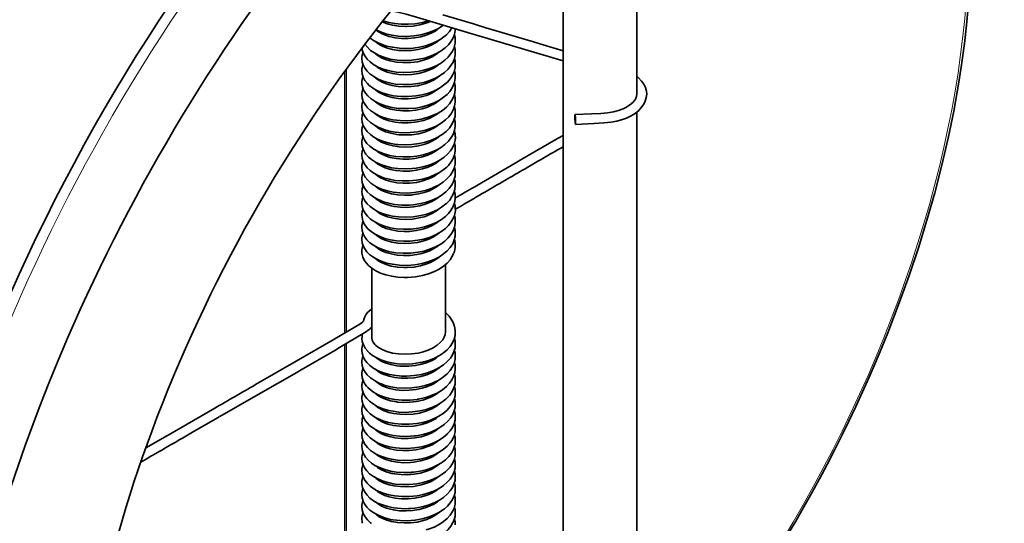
# Model space of a CAD drawing. Extents: x 283 to 1111, y 109 to 865.
# Tile 10 of 11: x 951 to 1051, y 704 to 755. Entities that reach past the tile are written whole.
import ezdxf

# ---------------------------------------------------------------- set-up
doc = ezdxf.new("R2010")
doc.units = 0

msp = doc.modelspace()

# ---------------------------------------------------------------- linework, layer by layer
at = {"color": 7, "lineweight": 35}
for p, q in [((1013.4, 747.53), (1013.4, 779.77)), ((1005.9, 684.78), (1005.9, 773.98)), ((983.84, 749.99), (983.84, 723.33)), ((1013.4, 685.15), (1013.4, 745.7)), ((983.84, 722.16), (983.84, 695.48))]:
    msp.add_line(p, q, dxfattribs=at)
at = {"color": 7, "lineweight": 35, "ltscale": 0.004524}
msp.add_line((992.1, 754.94), (992.19, 754.97), dxfattribs=at)
at = {"color": 7, "lineweight": 35, "ltscale": 0.261215}
msp.add_line((998.25, 753.17), (1003.26, 751.67), dxfattribs=at)
at = {"color": 7, "lineweight": 35, "ltscale": 0.137539}
msp.add_line((1003.26, 751.67), (1005.9, 750.89), dxfattribs=at)
at = {"color": 7, "lineweight": 35, "ltscale": 0.122504}
msp.add_line((1003.55, 752.63), (1005.9, 751.93), dxfattribs=at)
at = {"color": 7, "lineweight": 13}
for p, q in [((983.69, 749.79), (983.69, 723.24)), ((983.69, 722.08), (983.69, 695.27))]:
    msp.add_line(p, q, dxfattribs=at)
at = {"color": 7, "lineweight": 35, "ltscale": 0.000436}
msp.add_line((994.95, 746.87), (994.95, 746.88), dxfattribs=at)
at = {"color": 7, "lineweight": 35, "ltscale": 0.013832}
msp.add_line((1005.9, 742.18), (1005.66, 742.04), dxfattribs=at)
at = {"color": 7, "lineweight": 35, "ltscale": 0.354414}
msp.add_line((986.45, 722.75), (986.45, 729.84), dxfattribs=at)
at = {"color": 7, "lineweight": 35, "ltscale": 0.342249}
msp.add_line((993.95, 723.36), (993.95, 730.2), dxfattribs=at)
at = {"color": 7, "lineweight": 35, "ltscale": 0.004391}
msp.add_line((994.95, 723.45), (994.95, 723.36), dxfattribs=at)
at = {"color": 7, "lineweight": 35, "ltscale": 0.000169}
msp.add_line((985.45, 721.52), (985.45, 721.52), dxfattribs=at)
at = {"color": 7, "lineweight": 35, "ltscale": 0.238484}
msp.add_line((974.64, 718.01), (978.78, 720.39), dxfattribs=at)
at = {"color": 7, "lineweight": 35, "ltscale": 0.23742}
msp.add_line((966.39, 713.25), (970.5, 715.63), dxfattribs=at)
at = {"color": 7, "lineweight": 35, "ltscale": 0.000394}
msp.add_line((985.56, 711.11), (985.56, 711.11), dxfattribs=at)
at = {"color": 7, "lineweight": 35, "ltscale": 0.002582}
msp.add_line((993.34, 709.95), (993.3, 709.92), dxfattribs=at)
at = {"color": 7, "lineweight": 35}
for points in [[(965.95, 756.68), (964.79, 754.93), (963.65, 753.17), (962.52, 751.4), (961.42, 749.61), (960.33, 747.81), (959.27, 746), (958.22, 744.17), (957.19, 742.34), (956.19, 740.49), (955.21, 738.63), (954.25, 736.77), (953.31, 734.89), (952.39, 733.01), (951.49, 731.12), (950.62, 729.23), (949.78, 727.33), (948.95, 725.42), (948.15, 723.51), (947.38, 721.59), (946.62, 719.68), (945.9, 717.76)], [(988.42, 755.98), (989.1, 755.85), (989.95, 755.65), (991.01, 755.33), (993.38, 754.62)], [(1040.08, 726.31), (1041.09, 729.11), (1042.02, 731.91), (1042.89, 734.71), (1043.68, 737.5), (1044.4, 740.29), (1045.04, 743.05), (1045.61, 745.8), (1046.1, 748.55), (1046.37, 750.25), (1046.7, 752.67), (1046.92, 754.52), (1047.09, 756.36)], [(987.52, 754.86), (988.03, 754.66), (988.55, 754.52), (989.2, 754.42), (989.88, 754.39), (990, 754.39)], [(987.61, 754.97), (988.18, 754.8), (988.79, 754.69), (989.44, 754.62), (990.17, 754.62), (990.87, 754.68), (991.61, 754.81), (992.1, 754.94)], [(990, 754.39), (990.68, 754.44), (991.33, 754.55), (991.95, 754.72), (992.41, 754.9)], [(993.67, 755.58), (996.79, 754.65), (998.14, 754.24), (998.53, 754.13)], [(986.88, 754.04), (987.15, 753.84), (987.52, 753.64), (988.03, 753.43), (988.23, 753.37)], [(986.89, 754.06), (987.35, 753.84), (987.9, 753.65), (988.49, 753.51), (989.15, 753.42), (989.92, 753.39), (990.02, 753.39)], [(988.23, 753.37), (988.83, 753.24), (989.47, 753.17), (990.14, 753.17), (990.8, 753.23), (991.45, 753.35), (991.97, 753.5), (992.51, 753.73), (992.84, 753.9), (992.99, 754), (993.06, 754.05)], [(990.02, 753.39), (990.72, 753.44), (991.43, 753.55), (992.04, 753.7), (992.62, 753.91), (993.16, 754.16), (993.65, 754.46), (993.72, 754.52)], [(991.84, 751.19), (992.49, 751.4), (993.03, 751.64), (993.52, 751.92), (993.91, 752.21), (994.24, 752.53), (994.53, 752.89), (994.72, 753.23), (994.86, 753.58), (994.94, 753.97), (994.95, 754.15)], [(993.38, 754.62), (996.52, 753.68), (998.25, 753.17)], [(993.63, 753.23), (994.04, 753.56), (994.36, 753.89), (994.61, 754.25)], [(998.53, 754.13), (1002.91, 752.82), (1003.55, 752.63)], [(986.27, 753.25), (986.63, 752.98), (987.09, 752.73), (987.62, 752.52), (987.97, 752.41)], [(986.81, 752.88), (986.9, 752.81), (986.92, 752.79), (986.94, 752.77), (986.96, 752.75)], [(986.96, 752.75), (987.27, 752.54), (987.6, 752.37), (988.05, 752.2), (988.55, 752.07), (989.18, 751.97), (989.83, 751.94), (990.5, 751.97), (991.16, 752.06), (991.58, 752.16)], [(987.97, 752.41), (988.55, 752.28), (989.27, 752.19), (989.92, 752.16), (990.66, 752.2), (991.32, 752.3), (991.93, 752.44), (992.51, 752.64), (993.02, 752.86), (993.47, 753.12), (993.63, 753.23)], [(991.58, 752.16), (992.11, 752.33), (992.63, 752.56), (993.02, 752.79), (993.35, 753.05)], [(985.49, 752.03), (985.58, 751.71), (985.74, 751.4), (985.98, 751.08), (986.28, 750.79), (986.68, 750.5), (987.12, 750.27), (987.62, 750.07), (988.25, 749.89), (988.95, 749.77), (989.64, 749.72), (989.73, 749.72)], [(985.76, 752.59), (986.01, 752.28), (986.3, 752), (986.34, 751.96)], [(986.34, 751.96), (986.72, 751.71), (987.21, 751.45), (987.78, 751.24), (988.34, 751.09), (989.03, 750.98), (989.73, 750.94), (990.51, 750.97), (991.23, 751.06), (991.84, 751.19)], [(989.73, 749.72), (990.47, 749.74), (991.13, 749.82), (991.75, 749.94), (992.34, 750.12), (992.93, 750.37), (993.43, 750.64), (993.87, 750.96), (994.23, 751.29), (994.51, 751.65), (994.66, 751.89)], [(989.74, 750.72), (990.42, 750.74), (991.09, 750.82), (991.73, 750.98), (992.22, 751.15), (992.67, 751.36), (993.06, 751.6), (993.32, 751.81)], [(993.41, 749.41), (993.85, 749.72), (994.22, 750.06), (994.51, 750.42), (994.72, 750.77), (994.87, 751.15), (994.94, 751.53), (994.95, 751.77)], [(985.45, 751.13), (985.48, 750.81), (985.58, 750.49), (985.75, 750.16), (985.98, 749.86), (986.27, 749.57), (986.65, 749.3), (987.11, 749.05), (987.63, 748.84), (987.71, 748.81)], [(986.81, 751.66), (987.07, 751.44), (987.45, 751.22), (987.86, 751.04), (988.34, 750.9), (988.97, 750.78), (989.63, 750.72), (989.74, 750.72)], [(985.45, 749.91), (985.49, 749.57), (985.59, 749.24), (985.76, 748.91), (986.01, 748.6), (986.17, 748.44)], [(986.82, 750.42), (987.12, 750.19), (987.48, 749.98), (987.94, 749.79), (988.02, 749.76)], [(988.02, 749.76), (988.59, 749.61), (989.22, 749.52), (989.87, 749.49), (990.54, 749.52), (991.19, 749.62), (991.81, 749.78), (992.35, 749.98), (992.66, 750.13), (992.81, 750.21), (992.89, 750.25)], [(991.56, 747.45), (992.22, 747.63), (992.82, 747.87), (993.35, 748.14), (993.76, 748.42), (994.14, 748.75), (994.45, 749.1), (994.67, 749.46), (994.82, 749.8), (994.92, 750.19), (994.95, 750.54)], [(986.8, 749.22), (986.83, 749.18), (986.84, 749.17)], [(986.85, 749.17), (987.12, 748.96), (987.51, 748.74), (987.95, 748.56), (988.52, 748.4), (989.14, 748.3), (989.8, 748.26), (990.47, 748.29), (991.13, 748.38), (991.34, 748.43)], [(987.71, 748.81), (988.27, 748.66), (988.87, 748.55), (989.62, 748.49), (990.38, 748.51), (991.14, 748.59), (991.76, 748.72), (992.35, 748.9), (992.93, 749.14), (993.41, 749.41)], [(991.34, 748.43), (991.87, 748.57), (992.36, 748.76), (992.8, 748.98), (993.17, 749.23), (993.33, 749.36)], [(994.54, 748), (994.74, 748.36), (994.88, 748.75), (994.94, 749.14), (994.95, 749.32)], [(1013.57, 749.18), (1013.89, 748.85), (1014.12, 748.52), (1014.27, 748.2), (1014.37, 747.82), (1014.4, 747.53)], [(985.46, 748.57), (985.51, 748.25), (985.63, 747.93), (985.81, 747.62), (986.04, 747.34), (986.38, 747.04), (986.79, 746.77), (987.27, 746.53), (987.86, 746.32), (988.49, 746.16), (989.17, 746.07), (989.42, 746.05)], [(986.17, 748.44), (986.52, 748.16), (986.97, 747.89), (987.5, 747.66), (988.08, 747.48), (988.67, 747.36), (989.41, 747.28), (990.17, 747.27), (990.94, 747.34), (991.56, 747.45)], [(986.83, 747.96), (987.13, 747.73), (987.47, 747.54), (987.95, 747.34), (988.52, 747.18), (989.15, 747.08), (989.47, 747.05)], [(989.42, 746.05), (990.18, 746.05), (990.94, 746.11), (991.57, 746.23), (992.17, 746.39), (992.8, 746.63), (993.33, 746.91), (993.76, 747.2), (994.11, 747.49), (994.39, 747.8), (994.54, 748)], [(989.47, 747.05), (990.15, 747.05), (990.83, 747.11), (991.49, 747.24), (992.01, 747.39), (992.5, 747.6), (992.94, 747.84), (993.27, 748.09), (993.32, 748.13)], [(993.19, 745.6), (993.63, 745.87), (994.04, 746.21), (994.36, 746.55), (994.61, 746.9), (994.8, 747.28), (994.91, 747.67), (994.95, 748.04), (994.95, 748.09)], [(985.45, 747.46), (985.49, 747.13), (985.59, 746.79), (985.77, 746.46), (986.02, 746.14), (986.32, 745.86), (986.73, 745.58), (987.2, 745.33), (987.46, 745.23)], [(986.83, 746.74), (987.1, 746.53), (987.44, 746.32), (987.72, 746.2), (987.81, 746.16)], [(991.24, 743.71), (991.91, 743.86), (992.48, 744.05), (993.01, 744.28), (993.52, 744.58), (993.95, 744.9), (994.28, 745.22), (994.56, 745.6), (994.77, 745.98), (994.88, 746.32), (994.94, 746.69), (994.95, 746.87)], [(1013.4, 747.53), (1013.36, 747.27), (1013.25, 747.01), (1013.06, 746.75), (1012.8, 746.5), (1012.5, 746.29), (1012.4, 746.23), (1012.35, 746.2)], [(1014.4, 747.53), (1014.36, 747.17), (1014.26, 746.8), (1014.1, 746.49), (1013.89, 746.19), (1013.59, 745.86), (1013.22, 745.56), (1012.83, 745.32)], [(985.45, 746.23), (985.49, 745.9), (985.59, 745.56), (985.77, 745.23), (985.99, 744.94)], [(987.81, 746.16), (988.36, 745.99), (988.97, 745.88), (989.62, 745.82), (990.29, 745.83), (990.95, 745.9), (991.59, 746.04), (992.13, 746.21), (992.6, 746.42), (992.71, 746.48)], [(991.06, 744.7), (991.71, 744.85), (992.29, 745.05), (992.74, 745.28), (993.13, 745.53), (993.33, 745.69)], [(1012.35, 746.2), (1012.02, 746.04), (1011.55, 745.87), (1011.04, 745.73), (1010.42, 745.63), (1009.74, 745.57), (1008.8, 745.52), (1007.12, 745.45)], [(985.45, 745.01), (985.49, 744.68), (985.59, 744.35), (985.77, 744.01), (985.99, 743.72), (986.32, 743.41), (986.67, 743.16), (987.11, 742.92), (987.65, 742.71), (988.27, 742.54), (988.93, 742.42), (989.12, 742.4)], [(985.99, 744.94), (986.32, 744.64), (986.72, 744.36), (987.11, 744.15), (987.67, 743.93), (988.24, 743.77), (988.84, 743.66), (989.58, 743.6), (990.35, 743.61), (991.11, 743.69), (991.24, 743.71)], [(986.81, 745.53), (987.01, 745.37), (987.32, 745.17), (987.7, 744.98), (988.24, 744.8), (988.85, 744.67), (989.5, 744.6), (990.17, 744.6), (990.84, 744.66), (991.06, 744.7)], [(987.46, 745.23), (988, 745.05), (988.59, 744.92), (989.33, 744.83), (990.09, 744.82), (990.86, 744.88), (991.48, 744.98), (992.09, 745.14), (992.63, 745.34), (993.19, 745.6)], [(994.39, 744.13), (994.64, 744.49), (994.81, 744.86), (994.92, 745.26), (994.95, 745.65)], [(1012.83, 745.32), (1012.34, 745.09), (1012.03, 744.97), (1011.38, 744.79), (1010.79, 744.67), (1010.05, 744.59), (1009.08, 744.53), (1007.17, 744.45)], [(985.45, 743.79), (985.49, 743.45), (985.58, 743.14), (985.75, 742.81), (985.97, 742.52), (986.27, 742.23), (986.66, 741.94), (987.11, 741.7), (987.21, 741.66)], [(986.8, 744.32), (987.08, 744.09), (987.41, 743.89), (987.86, 743.69), (988.38, 743.54), (989, 743.42), (989.21, 743.4)], [(989.12, 742.4), (989.77, 742.37), (990.53, 742.39), (991.27, 742.49), (991.88, 742.63), (992.53, 742.85), (993.11, 743.11), (993.6, 743.41), (994.01, 743.73), (994.35, 744.08), (994.39, 744.13)], [(989.21, 743.4), (989.87, 743.37), (990.54, 743.4), (991.2, 743.5), (991.82, 743.66), (992.34, 743.85), (992.81, 744.09), (993.17, 744.33), (993.34, 744.47)], [(992.93, 741.8), (993.44, 742.08), (993.89, 742.4), (994.25, 742.75), (994.54, 743.11), (994.75, 743.49), (994.88, 743.87), (994.94, 744.23), (994.95, 744.42)], [(986.81, 743.08), (987.09, 742.86), (987.45, 742.65), (987.61, 742.57)], [(987.61, 742.57), (988.09, 742.39), (988.62, 742.26), (989.24, 742.17), (989.9, 742.14), (990.57, 742.18), (991.22, 742.28), (991.75, 742.41), (992.14, 742.54), (992.39, 742.64), (992.5, 742.7)], [(990.96, 739.99), (991.64, 740.12), (992.3, 740.31), (992.86, 740.54), (993.39, 740.82), (993.82, 741.12), (994.17, 741.43), (994.46, 741.77), (994.66, 742.08), (994.82, 742.45), (994.92, 742.85), (994.94, 742.99)], [(992.5, 742.7), (992.94, 742.94), (993.27, 743.19), (993.32, 743.23)], [(1005.16, 742.91), (1001.71, 740.91), (1001.2, 740.61), (1001.03, 740.51)], [(1005.9, 743.33), (1005.4, 743.05), (1005.16, 742.9)], [(985.45, 742.56), (985.49, 742.2), (985.6, 741.86), (985.79, 741.53), (985.86, 741.43)], [(986.82, 741.85), (987.07, 741.65), (987.4, 741.45), (987.85, 741.25), (988.34, 741.1), (988.95, 740.98), (989.6, 740.92), (990.27, 740.93), (990.82, 740.98)], [(987.21, 741.66), (987.73, 741.46), (988.3, 741.3), (988.9, 741.2), (989.65, 741.14), (990.38, 741.16), (991.05, 741.23), (991.67, 741.35), (992.27, 741.53), (992.83, 741.75), (992.93, 741.8)], [(990.82, 740.98), (991.47, 741.11), (992.05, 741.28), (992.53, 741.49), (992.93, 741.71), (993.28, 741.97), (993.32, 742)], [(994.24, 740.28), (994.51, 740.62), (994.72, 740.98), (994.87, 741.36), (994.94, 741.74), (994.95, 741.97)], [(985.45, 741.34), (985.49, 741), (985.58, 740.69), (985.74, 740.38), (985.98, 740.05), (986.28, 739.77), (986.65, 739.5), (987.11, 739.25), (987.65, 739.03), (988.25, 738.87), (988.85, 738.76)], [(985.86, 741.43), (986.13, 741.13), (986.42, 740.88), (986.85, 740.61), (987.33, 740.38), (987.87, 740.19), (988.45, 740.05), (989.11, 739.95), (989.86, 739.92), (990.57, 739.95), (990.96, 739.99)], [(988.99, 739.75), (989.64, 739.7), (990.31, 739.71), (990.97, 739.78), (991.6, 739.92), (992.19, 740.11), (992.64, 740.32), (993.02, 740.55), (993.31, 740.77)], [(992.7, 738.02), (993.23, 738.28), (993.7, 738.58), (994.09, 738.9), (994.41, 739.26), (994.66, 739.63), (994.82, 740), (994.92, 740.4), (994.95, 740.75)], [(985.45, 740.11), (985.49, 739.76), (985.61, 739.41), (985.78, 739.09), (986.04, 738.77), (986.36, 738.48), (986.76, 738.21), (986.99, 738.08)], [(986.82, 740.62), (987.07, 740.42), (987.41, 740.22), (987.82, 740.03), (988.37, 739.87), (988.88, 739.76), (988.99, 739.75)], [(988.85, 738.76), (989.54, 738.7), (990.27, 738.7), (991, 738.77), (991.62, 738.89), (992.22, 739.06), (992.78, 739.28), (993.27, 739.52), (993.67, 739.78), (994.07, 740.11), (994.24, 740.28)], [(1001.03, 740.52), (997.6, 738.52), (997.09, 738.22), (996.92, 738.12)], [(985.45, 738.89), (985.49, 738.53), (985.61, 738.18), (985.74, 737.93)], [(986.83, 739.39), (987.14, 739.15), (987.34, 739.03), (987.4, 738.99), (987.44, 738.98)], [(987.44, 738.98), (987.91, 738.78), (988.4, 738.63), (989.01, 738.52), (989.66, 738.47), (990.33, 738.48), (990.99, 738.56), (991.63, 738.7), (992.22, 738.9), (992.31, 738.94)], [(990.67, 736.28), (991.43, 736.4), (992.03, 736.55), (992.61, 736.75), (993.13, 737), (993.6, 737.29), (993.99, 737.59), (994.34, 737.95), (994.6, 738.31), (994.77, 738.63), (994.88, 738.97), (994.91, 739.09)], [(992.31, 738.94), (992.76, 739.16), (993.14, 739.41), (993.34, 739.57)], [(985.45, 737.66), (985.49, 737.33), (985.58, 737.02), (985.75, 736.69), (985.98, 736.38), (986.29, 736.09), (986.67, 735.82), (987.11, 735.57), (987.63, 735.37), (988.25, 735.19), (988.55, 735.13)], [(985.74, 737.93), (985.98, 737.61), (986.28, 737.32), (986.65, 737.05), (987.11, 736.8), (987.65, 736.59), (988.18, 736.43), (988.77, 736.32), (989.52, 736.25), (990.29, 736.25), (990.67, 736.28)], [(986.83, 738.17), (987.11, 737.95), (987.49, 737.73), (987.91, 737.55), (988.47, 737.39), (989.1, 737.29), (989.77, 737.24), (990.45, 737.27), (990.57, 737.28)], [(986.99, 738.08), (987.46, 737.88), (988.05, 737.69), (988.64, 737.57), (989.31, 737.49), (990.09, 737.47), (990.78, 737.52), (991.41, 737.62), (992.02, 737.77), (992.59, 737.97), (992.7, 738.02)], [(990.57, 737.28), (991.24, 737.38), (991.79, 737.52), (992.31, 737.71), (992.81, 737.96), (993.14, 738.18), (993.33, 738.33)], [(994.05, 736.42), (994.38, 736.76), (994.61, 737.11), (994.8, 737.48), (994.91, 737.88), (994.95, 738.24), (994.95, 738.3)], [(986.81, 736.96), (987.07, 736.74), (987.46, 736.52), (987.89, 736.33), (988.42, 736.18), (988.72, 736.12)], [(988.72, 736.12), (989.36, 736.04), (990.03, 736.02), (990.7, 736.07), (991.35, 736.18), (991.97, 736.36), (992.51, 736.58), (992.86, 736.77), (993.17, 736.98), (993.33, 737.11)], [(992.42, 734.23), (993.02, 734.49), (993.53, 734.78), (993.94, 735.09), (994.26, 735.41), (994.54, 735.77), (994.73, 736.11), (994.87, 736.48), (994.94, 736.84), (994.95, 737.07)], [(985.45, 736.44), (985.49, 736.11), (985.59, 735.76), (985.77, 735.43), (986.01, 735.12), (986.34, 734.82), (986.76, 734.54)], [(986.82, 735.73), (987.13, 735.48), (987.22, 735.43), (987.26, 735.4)], [(988.55, 735.13), (989.16, 735.05), (989.92, 735.02), (990.68, 735.06), (991.43, 735.18), (992.04, 735.33), (992.61, 735.53), (993.14, 735.78), (993.56, 736.03), (993.98, 736.36), (994.05, 736.42)], [(992.07, 735.17), (992.55, 735.38), (993, 735.63), (993.33, 735.89)], [(987.26, 735.4), (987.6, 735.23), (988.06, 735.05), (988.64, 734.91), (989.28, 734.82), (989.94, 734.79), (990.6, 734.83), (991.26, 734.94), (991.78, 735.07), (992.07, 735.17)], [(990.3, 733.58), (990.98, 733.66), (991.63, 733.8), (992.16, 733.98), (992.67, 734.21), (993.09, 734.47), (993.32, 734.66)], [(990.37, 732.58), (991.13, 732.67), (991.75, 732.8), (992.41, 733), (993, 733.26), (993.49, 733.54), (993.94, 733.87), (994.26, 734.18), (994.51, 734.5), (994.73, 734.88), (994.85, 735.19)], [(985.45, 733.99), (985.49, 733.66), (985.58, 733.34), (985.73, 733.05), (985.96, 732.73), (986.27, 732.43), (986.63, 732.16), (987.05, 731.93), (987.56, 731.72), (988.17, 731.54), (988.29, 731.51)], [(985.63, 734.44), (985.81, 734.15), (986.07, 733.84), (986.42, 733.54), (986.79, 733.29), (987.29, 733.05), (987.8, 732.86), (988.37, 732.72), (988.97, 732.62), (989.73, 732.57), (990.37, 732.58)], [(986.76, 734.54), (987.22, 734.3), (987.76, 734.1), (988.34, 733.95), (988.94, 733.85), (989.69, 733.79), (990.46, 733.81), (991.21, 733.91), (991.83, 734.04), (992.42, 734.23)], [(986.82, 734.51), (987.07, 734.3), (987.45, 734.07), (987.9, 733.88), (988.47, 733.72), (989.09, 733.61), (989.74, 733.57), (990.3, 733.58)], [(993.88, 732.59), (994.22, 732.92), (994.51, 733.27), (994.72, 733.62), (994.87, 734.02), (994.94, 734.39), (994.95, 734.62)], [(985.45, 732.76), (985.49, 732.43), (985.58, 732.12), (985.75, 731.79), (985.97, 731.49), (986.27, 731.2), (986.57, 730.98)], [(986.81, 733.29), (987.09, 733.06), (987.48, 732.83), (987.92, 732.65), (988.4, 732.51), (988.5, 732.49)], [(988.5, 732.49), (989.12, 732.38), (989.78, 732.34), (990.45, 732.37), (991.11, 732.46), (991.74, 732.61), (992.27, 732.8), (992.74, 733.03), (993.04, 733.22), (993.18, 733.31), (993.25, 733.36)], [(992.17, 730.47), (992.79, 730.71), (993.33, 730.99), (993.76, 731.28), (994.13, 731.59), (994.44, 731.94), (994.68, 732.32), (994.84, 732.72), (994.93, 733.1), (994.95, 733.4)], [(986.82, 732.05), (986.99, 731.9), (987.08, 731.84), (987.12, 731.81)], [(987.12, 731.81), (987.48, 731.61), (987.89, 731.44), (988.43, 731.28), (989.04, 731.17), (989.69, 731.12), (990.36, 731.14), (991.02, 731.22), (991.55, 731.33), (991.86, 731.42)], [(988.29, 731.51), (988.89, 731.41), (989.64, 731.35), (990.4, 731.36), (991.16, 731.45), (991.78, 731.58), (992.43, 731.79), (992.93, 732), (993.46, 732.29), (993.88, 732.59)], [(991.86, 731.42), (992.37, 731.61), (992.78, 731.83), (993.16, 732.07), (993.32, 732.2)], [(985.56, 730.95), (985.69, 730.66), (985.87, 730.39), (986.13, 730.1), (986.47, 729.83), (986.88, 729.57), (987.36, 729.34), (987.9, 729.16), (988.48, 729.02), (989.09, 728.93), (989.74, 728.89), (990.1, 728.9)], [(986.57, 730.98), (986.97, 730.75), (987.42, 730.54), (987.97, 730.36), (988.55, 730.23), (989.29, 730.14), (990.05, 730.12), (990.82, 730.18), (991.57, 730.31), (992.17, 730.47)], [(986.83, 730.82), (987.11, 730.6), (987.46, 730.4), (987.92, 730.2), (988.44, 730.05), (989.07, 729.94), (989.73, 729.9), (990.07, 729.9)], [(990.07, 729.9), (990.75, 729.95), (991.41, 730.07), (991.96, 730.23), (992.44, 730.42), (992.91, 730.68), (993.27, 730.94), (993.32, 730.98)], [(990.1, 728.9), (990.89, 728.96), (991.62, 729.09), (992.21, 729.26), (992.83, 729.5), (993.3, 729.74), (993.76, 730.05), (994.12, 730.36), (994.41, 730.68), (994.61, 730.98), (994.78, 731.31)], [(985.89, 725.16), (986.06, 725.36), (986.29, 725.58), (986.45, 725.69)], [(982.86, 722.75), (985.23, 724.16), (985.51, 724.34), (985.63, 724.45), (985.66, 724.62), (985.75, 724.88), (985.89, 725.16)], [(993.95, 725.32), (994.31, 724.96), (994.53, 724.67), (994.73, 724.32), (994.88, 723.92), (994.94, 723.53), (994.95, 723.45)], [(983.36, 721.88), (985.58, 723.21), (985.92, 723.41), (986.1, 723.53), (986.28, 723.67), (986.37, 723.77), (986.45, 723.87)], [(978.78, 720.39), (982.52, 722.55), (982.86, 722.75)], [(985.45, 722.74), (985.49, 722.39), (985.6, 722.05), (985.79, 721.71), (986.04, 721.39), (986.06, 721.38)], [(986.45, 722.75), (986.49, 722.53), (986.59, 722.31), (986.77, 722.07)], [(993.95, 723.36), (993.92, 723.11), (993.83, 722.84), (993.67, 722.56), (993.42, 722.28), (993.11, 722.01), (992.7, 721.75), (992.18, 721.51), (991.58, 721.31), (991.16, 721.22)], [(994.95, 723.36), (994.92, 723), (994.82, 722.62), (994.65, 722.25), (994.42, 721.89), (994.11, 721.55), (993.75, 721.24), (993.33, 720.96), (992.83, 720.7), (992.25, 720.47), (991.6, 720.29), (991.47, 720.26), (991.35, 720.24)], [(979.27, 719.52), (982.69, 721.49), (983.19, 721.78), (983.36, 721.88)], [(991.16, 721.22), (990.5, 721.12), (989.84, 721.09), (989.18, 721.13), (988.55, 721.22), (987.98, 721.38), (987.52, 721.56), (987.14, 721.78), (986.86, 721.99), (986.77, 722.07)], [(994.95, 722.14), (994.92, 721.75), (994.81, 721.35), (994.63, 720.98), (994.45, 720.7)], [(985.45, 721.52), (985.49, 721.19), (985.58, 720.87), (985.73, 720.57), (985.95, 720.27), (986.27, 719.95), (986.67, 719.66), (987.12, 719.42), (987.64, 719.21), (988.26, 719.04), (988.92, 718.93), (989.23, 718.89)], [(991.35, 720.24), (990.6, 720.13), (989.83, 720.09), (989.08, 720.13), (988.47, 720.22), (987.89, 720.36), (987.37, 720.54), (986.89, 720.76), (986.54, 720.97), (986.23, 721.21), (986.05, 721.38)], [(986.83, 720.79), (987.1, 720.58), (987.42, 720.39), (987.82, 720.21), (988.38, 720.04), (988.99, 719.92), (989.31, 719.89)], [(994.45, 720.7), (994.13, 720.35), (993.75, 720.01), (993.28, 719.7), (992.74, 719.43), (992.11, 719.2), (991.51, 719.04), (990.76, 718.92), (989.99, 718.87), (989.49, 718.88), (989.23, 718.9)], [(993.32, 720.95), (992.99, 720.7), (992.58, 720.47), (992.1, 720.26), (991.53, 720.08), (990.88, 719.94), (990.21, 719.88), (989.54, 719.88), (989.31, 719.89)], [(994.95, 720.91), (994.92, 720.55), (994.82, 720.17), (994.65, 719.8), (994.43, 719.45), (994.12, 719.11), (993.75, 718.79), (993.27, 718.47), (993.13, 718.4), (993.03, 718.35)], [(985.45, 720.3), (985.49, 719.96), (985.59, 719.61), (985.77, 719.29), (986, 718.99), (986.32, 718.69), (986.72, 718.41), (987.21, 718.16), (987.3, 718.12)], [(993.3, 719.71), (992.94, 719.45), (992.58, 719.24)], [(975.14, 717.15), (978.59, 719.12), (979.1, 719.42), (979.27, 719.52)], [(985.45, 719.07), (985.49, 718.71), (985.6, 718.36), (985.79, 718.03), (985.92, 717.86)], [(986.82, 719.58), (987.11, 719.35), (987.45, 719.15), (987.68, 719.04)], [(992.58, 719.24), (992.04, 719.01), (991.43, 718.83), (990.78, 718.71), (990.11, 718.65), (989.45, 718.66), (988.81, 718.73), (988.23, 718.85), (987.73, 719.02), (987.68, 719.04)], [(994.95, 719.58), (994.9, 719.21), (994.77, 718.82), (994.61, 718.5), (994.35, 718.14), (994.05, 717.82), (993.64, 717.49), (993.16, 717.19), (992.6, 716.93), (991.94, 716.7), (991.33, 716.56), (991.2, 716.53), (991.08, 716.52)], [(985.45, 717.85), (985.49, 717.51), (985.58, 717.2), (985.73, 716.9), (985.95, 716.59), (986.23, 716.32), (986.59, 716.04), (987.02, 715.79), (987.57, 715.56), (988.18, 715.38), (988.84, 715.26), (988.96, 715.25)], [(991.08, 716.51), (990.31, 716.43), (989.55, 716.42), (988.8, 716.49), (988.21, 716.6), (987.65, 716.76), (987.12, 716.97), (986.64, 717.24), (986.32, 717.47), (986.04, 717.72), (985.92, 717.86)], [(990.92, 717.5), (990.25, 717.43), (989.57, 717.42), (988.91, 717.49), (988.3, 717.61), (987.84, 717.76), (987.43, 717.93), (987.09, 718.14), (986.83, 718.35)], [(993.03, 718.35), (992.53, 718.12), (991.9, 717.92), (991.29, 717.77), (990.53, 717.67), (989.77, 717.64), (989.01, 717.69), (988.41, 717.78), (987.72, 717.96), (987.5, 718.04), (987.3, 718.12)], [(993.34, 718.52), (993.01, 718.27), (992.62, 718.03), (992.13, 717.82), (991.57, 717.64), (990.92, 717.5)], [(994.95, 718.46), (994.92, 718.07), (994.8, 717.67), (994.63, 717.31), (994.39, 716.95), (994.31, 716.86)], [(971, 714.76), (974.45, 716.75), (974.96, 717.05), (975.13, 717.15)], [(986.81, 717.14), (987.05, 716.94), (987.39, 716.73), (987.84, 716.53), (988.35, 716.37), (988.97, 716.25), (989.08, 716.24)], [(994.31, 716.86), (993.99, 716.54), (993.58, 716.22), (993.09, 715.93), (992.55, 715.68), (991.97, 715.49), (991.36, 715.34), (990.61, 715.23), (989.84, 715.19), (989.21, 715.22), (988.96, 715.25)], [(993.32, 717.28), (993.01, 717.04), (992.61, 716.81), (992.2, 716.62), (991.65, 716.43), (991, 716.29), (990.32, 716.21), (989.64, 716.2), (989.08, 716.24)], [(994.95, 717.24), (994.92, 716.87), (994.82, 716.49), (994.65, 716.13), (994.42, 715.77), (994.11, 715.42), (993.71, 715.09), (993.26, 714.8), (992.95, 714.63), (992.85, 714.59), (992.8, 714.57)], [(985.45, 716.62), (985.49, 716.29), (985.58, 715.97), (985.75, 715.65), (985.98, 715.33), (986.28, 715.05), (986.65, 714.78), (987.08, 714.54)], [(986.84, 715.89), (987.15, 715.65), (987.51, 715.44)], [(994.92, 715.67), (994.84, 715.33), (994.7, 714.98), (994.48, 714.62), (994.19, 714.28), (993.81, 713.94), (993.37, 713.64), (992.9, 713.39), (992.36, 713.16), (991.77, 712.98), (991.16, 712.85), (990.91, 712.81), (990.78, 712.8)], [(993.33, 716.06), (992.98, 715.8), (992.57, 715.56), (992.39, 715.48)], [(966.88, 712.39), (967.23, 712.58), (968.25, 713.17), (970.31, 714.36), (970.83, 714.66), (970.99, 714.76)], [(985.45, 715.4), (985.49, 715.04), (985.6, 714.69), (985.78, 714.36)], [(990.66, 713.79), (989.99, 713.75), (989.32, 713.77), (988.68, 713.85), (988.09, 713.99), (987.64, 714.16), (987.21, 714.38), (986.92, 714.59), (986.8, 714.69)], [(992.39, 715.48), (991.94, 715.3), (991.3, 715.12), (990.65, 715.01), (989.98, 714.97), (989.32, 714.99), (988.69, 715.07), (988.2, 715.19), (987.73, 715.35), (987.51, 715.44)], [(993.32, 714.83), (992.99, 714.58), (992.6, 714.35), (992.09, 714.13), (991.53, 713.95), (990.89, 713.82), (990.66, 713.79)], [(994.95, 714.79), (994.92, 714.41), (994.82, 714.04), (994.65, 713.66), (994.41, 713.3), (994.17, 713.03), (994.12, 712.99)], [(985.45, 714.17), (985.49, 713.84), (985.58, 713.52), (985.74, 713.21), (985.98, 712.89), (986.28, 712.6), (986.65, 712.33), (987.12, 712.07), (987.64, 711.86), (988.23, 711.7), (988.65, 711.62)], [(990.78, 712.8), (990.02, 712.75), (989.26, 712.77), (988.64, 712.84), (988.05, 712.97), (987.46, 713.15), (986.99, 713.36), (986.55, 713.62), (986.23, 713.86), (985.98, 714.11), (985.79, 714.36)], [(992.8, 714.56), (992.24, 714.34), (991.64, 714.17), (991.02, 714.05), (990.25, 713.98), (989.49, 713.98), (988.75, 714.05), (988.15, 714.17), (987.59, 714.33), (987.28, 714.45), (987.08, 714.55)], [(963.48, 711.57), (965.7, 712.85), (966.22, 713.15), (966.39, 713.25)], [(985.45, 712.95), (985.49, 712.6), (985.59, 712.27), (985.76, 711.96), (986.01, 711.63), (986.33, 711.33), (986.73, 711.05), (986.84, 710.99)], [(986.81, 713.46), (987.08, 713.24), (987.45, 713.02), (987.87, 712.85), (988.4, 712.69), (988.81, 712.6)], [(994.12, 712.99), (993.75, 712.67), (993.3, 712.37), (992.75, 712.09), (992.14, 711.86), (991.54, 711.7), (990.79, 711.57), (990.02, 711.52), (989.26, 711.54), (988.89, 711.58), (988.65, 711.62)], [(993.32, 713.61), (992.97, 713.34), (992.55, 713.1), (992.09, 712.9), (991.48, 712.71), (990.82, 712.59), (990.14, 712.53), (989.46, 712.53), (988.81, 712.6)], [(994.95, 713.56), (994.92, 713.2), (994.82, 712.82), (994.65, 712.44), (994.41, 712.08), (994.11, 711.75), (993.7, 711.41), (993.25, 711.12), (992.72, 710.85), (992.62, 710.81), (992.52, 710.78)], [(986.83, 712.22), (987.12, 711.99), (987.33, 711.86)], [(992.16, 711.71), (991.57, 711.51), (990.93, 711.38), (990.27, 711.31), (989.6, 711.3), (988.95, 711.36), (988.34, 711.48), (987.85, 711.63), (987.42, 711.81), (987.33, 711.86)], [(994.88, 711.78), (994.76, 711.45), (994.56, 711.06), (994.3, 710.72), (993.95, 710.38), (993.53, 710.06), (993.1, 709.81), (992.56, 709.56), (991.97, 709.36), (991.37, 709.22), (990.74, 709.12), (990.48, 709.1)], [(993.34, 712.4), (992.98, 712.12), (992.58, 711.89), (992.16, 711.71)], [(994.95, 712.34), (994.92, 711.95), (994.89, 711.82), (994.88, 711.78)], [(990.48, 709.09), (989.72, 709.07), (988.97, 709.12), (988.36, 709.22), (987.79, 709.37), (987.23, 709.58), (986.78, 709.8), (986.42, 710.04), (986.09, 710.33), (985.81, 710.65), (985.68, 710.87)], [(990.4, 710.09), (989.73, 710.07), (989.07, 710.12), (988.45, 710.22), (987.89, 710.39), (987.42, 710.59), (987.08, 710.79), (986.81, 711.02)], [(992.53, 710.77), (991.95, 710.58), (991.34, 710.43), (990.58, 710.33), (989.81, 710.29), (989.06, 710.34), (988.45, 710.43), (987.87, 710.57), (987.38, 710.74), (987.12, 710.85), (986.84, 710.99)], [(993.33, 711.17), (992.94, 710.87), (992.49, 710.62), (992.03, 710.43), (991.4, 710.25), (990.74, 710.13), (990.4, 710.09)], [(994.95, 711.12), (994.92, 710.76), (994.82, 710.37), (994.65, 710), (994.41, 709.63), (994.09, 709.28), (993.95, 709.16)], [(985.45, 710.5), (985.49, 710.16), (985.58, 709.86), (985.73, 709.55), (985.95, 709.25), (986.24, 708.95), (986.64, 708.66), (987.07, 708.43), (987.6, 708.2), (988.22, 708.03), (988.4, 707.99)], [(986.82, 709.78), (987.08, 709.57), (987.46, 709.35), (987.92, 709.15), (988.49, 708.99), (988.59, 708.97)], [(993.3, 709.92), (992.93, 709.64), (992.5, 709.4), (992.02, 709.2), (991.41, 709.02), (990.77, 708.91), (990.1, 708.85), (989.44, 708.86), (988.8, 708.93), (988.59, 708.97)], [(994.95, 709.89), (994.92, 709.53), (994.82, 709.14), (994.65, 708.78), (994.41, 708.41), (994.1, 708.07), (993.75, 707.77), (993.31, 707.47), (992.75, 707.19), (992.43, 707.07), (992.27, 707.01)], [(985.45, 709.27), (985.49, 708.94), (985.58, 708.61), (985.75, 708.3), (985.98, 707.99), (986.29, 707.69), (986.65, 707.43)], [(993.95, 709.16), (993.62, 708.9), (993.22, 708.65), (992.77, 708.43), (992.24, 708.22), (991.64, 708.05), (991.02, 707.93), (990.26, 707.86), (989.5, 707.85), (988.88, 707.91), (988.63, 707.94), (988.4, 707.99)], [(993.31, 708.7), (992.95, 708.43), (992.48, 708.17), (991.95, 707.95)], [(994.95, 708.67), (994.92, 708.28), (994.84, 707.99), (994.82, 707.92), (994.81, 707.9)], [(991.95, 707.95), (991.34, 707.78), (990.69, 707.67), (990.02, 707.62), (989.36, 707.64), (988.72, 707.72), (988.21, 707.84), (987.73, 708), (987.31, 708.2), (987.18, 708.28)], [(994.81, 707.9), (994.65, 707.55), (994.43, 707.2), (994.13, 706.87), (993.75, 706.54), (993.34, 706.27), (992.81, 706), (992.18, 705.75), (991.58, 705.59), (990.83, 705.46), (990.45, 705.42), (990.2, 705.41)], [(985.45, 706.82), (985.49, 706.49), (985.58, 706.17), (985.73, 705.88), (985.96, 705.57), (986.27, 705.26), (986.65, 704.98), (987.12, 704.73), (987.67, 704.51), (988.12, 704.38)], [(990.2, 705.4), (989.43, 705.41), (988.69, 705.49), (988.1, 705.61), (987.54, 705.78), (987.05, 705.98), (986.64, 706.21), (986.27, 706.48), (985.98, 706.76), (985.77, 707.04), (985.59, 707.38)], [(992.27, 707.01), (991.68, 706.83), (991.06, 706.71), (990.3, 706.63), (989.53, 706.63), (988.79, 706.7), (988.19, 706.81), (987.63, 706.97), (987.12, 707.18), (986.88, 707.3), (986.65, 707.44)], [(990.15, 706.4), (989.48, 706.41), (988.84, 706.48), (988.23, 706.61), (987.78, 706.75), (987.38, 706.94), (987.03, 707.16), (986.82, 707.34)], [(993.32, 707.48), (992.98, 707.22), (992.57, 706.99), (992.1, 706.78), (991.5, 706.6), (990.84, 706.47), (990.15, 706.4)], [(994.95, 707.44), (994.92, 707.05), (994.82, 706.7), (994.66, 706.33), (994.44, 705.99), (994.14, 705.65), (993.84, 705.39), (993.74, 705.32)], [(986.82, 706.1), (987.11, 705.88), (987.46, 705.67), (987.95, 705.47), (988.36, 705.35)], [(993.14, 706.11), (992.78, 705.87), (992.39, 705.68), (991.9, 705.49), (991.26, 705.32), (990.61, 705.21), (989.95, 705.17), (989.29, 705.2), (988.66, 705.28), (988.36, 705.35)], [(994.95, 706.22), (994.92, 705.86), (994.82, 705.47), (994.65, 705.1), (994.42, 704.74), (994.11, 704.4), (993.75, 704.09), (993.31, 703.8), (992.79, 703.53), (992.22, 703.32), (992.1, 703.28), (991.98, 703.25)], [(985.45, 705.6), (985.49, 705.27), (985.59, 704.92), (985.77, 704.59), (986.02, 704.27), (986.34, 703.97), (986.44, 703.9)], [(991.7, 704.2), (991.07, 704.05), (990.41, 703.97), (989.74, 703.95), (989.09, 703.99), (988.47, 704.1), (988, 704.23), (987.57, 704.39), (987.21, 704.58), (987.03, 704.71)], [(993.74, 705.32), (993.28, 705.01), (992.8, 704.77), (992.18, 704.53), (991.59, 704.37), (990.85, 704.23), (990.09, 704.17), (989.33, 704.19), (988.59, 704.28), (988.35, 704.32), (988.12, 704.38)], [(993.33, 705.04), (992.97, 704.77), (992.56, 704.54), (992.05, 704.31), (991.7, 704.2)], [(994.95, 704.99), (994.92, 704.6), (994.81, 704.21), (994.74, 704.05), (994.71, 703.99)], [(994.71, 703.99), (994.51, 703.64), (994.22, 703.29), (993.87, 702.97), (993.43, 702.65), (992.9, 702.36), (992.35, 702.14), (991.76, 701.96), (991.14, 701.83), (990.38, 701.74), (990.13, 701.73), (989.87, 701.73)]]:
    msp.add_lwpolyline(points, dxfattribs=at)
for centre, radius, start, end in [((991.3, 756.55), 3.06, 305.0517, 311.2576), ((992.76, 752.98), 2.19, 0.3606, 16.3448), ((987.2, 751.14), 1.75, 159.2974, 180.1414), ((987.18, 752.37), 1.73, 186.0895, 191.4938), ((992.76, 751.76), 2.19, 0.3577, 16.3453), ((992.73, 750.52), 2.22, 7.1515, 16.2535), ((992.93, 750.54), 2.02, 0.1215, 7.4256), ((987.2, 749.91), 1.75, 159.3172, 180.1347), ((991.19, 753.02), 3.25, 301.5152, 310.9415), ((992.76, 749.31), 2.19, 0.3611, 16.3488), ((987.2, 748.69), 1.75, 159.3489, 180.14), ((987.15, 748.69), 1.7, 180.2889, 184.29), ((992.76, 748.08), 2.19, 0.3577, 16.3323), ((1011.63, 747.16), 2.8, 46.186, 50.8079), ((987.2, 747.46), 1.75, 159.3414, 180.1248), ((987.2, 746.24), 1.75, 159.3437, 180.1461), ((991.11, 749.45), 3.38, 298.3148, 311.5031), ((992.76, 746.86), 2.19, 0.5857, 16.3329), ((992.76, 745.63), 2.19, 0.3653, 16.3568), ((987.21, 745.01), 1.76, 159.3618, 176.9571), ((987.15, 745.02), 1.7, 177.0627, 180.2876), ((992.76, 744.41), 2.19, 0.3579, 16.3108), ((987.2, 743.79), 1.75, 159.3385, 180.1336), ((992.76, 743.18), 2.19, 0.354, 16.32), ((987.2, 742.57), 1.75, 159.3473, 180.1404), ((992.8, 743.19), 2.16, 354.7237, 0.282), ((987.15, 741.36), 1.69, 159.2558, 170.9428), ((992.76, 741.96), 2.19, 0.3639, 16.3387), ((1861.6, -741.88), 1713.08, 119.97684, 120.1364), ((987.16, 741.34), 1.71, 170.6398, 180.2772), ((987.2, 740.12), 1.75, 159.3615, 180.1255), ((992.76, 740.73), 2.19, 0.3569, 16.316), ((992.76, 739.51), 2.19, 0.3565, 16.3128), ((3068.1, -2817.15), 4113.58, 120.15744, 120.22364), ((987.2, 738.89), 1.75, 159.3708, 180.142), ((992.76, 738.28), 2.19, 0.3629, 16.3324), ((992.78, 739.51), 2.17, 348.7677, 0.2558), ((987.19, 737.67), 1.73, 163.1678, 180.2082), ((986.78, 737.83), 1.3, 159.6003, 164.7175), ((992.76, 737.06), 2.19, 0.3577, 16.295), ((642.94, 1346.56), 703.92, 300.00479, 300.19005), ((987.2, 736.44), 1.75, 159.3817, 180.1383), ((689.87, 1265.58), 611.32, 299.93724, 300.20471), ((987.2, 735.22), 1.75, 159.3714, 180.1409), ((992.76, 735.84), 2.2, 342.8346, 0.2013), ((992.76, 735.83), 2.19, 0.3595, 16.2963), ((987.23, 735.23), 1.78, 180.5963, 206.2032), ((992.76, 734.61), 2.19, 0.3546, 16.2956), ((987.2, 733.99), 1.75, 159.3788, 180.1393), ((992.76, 733.38), 2.19, 0.3659, 16.2965), ((987.2, 732.77), 1.75, 159.3607, 180.1525), ((991.45, 735.55), 2.83, 309.3842, 311.7234), ((992.76, 732.16), 2.19, 0.3637, 16.2635), ((987.2, 731.54), 1.75, 159.341, 180.1469), ((992.72, 732.17), 2.23, 337.4237, 0.0957), ((987.2, 731.55), 1.75, 180.4234, 200.2592), ((987.18, 722.75), 1.72, 166.1734, 180.0823), ((992.76, 722.13), 2.19, 0.1993, 16.3271), ((987.2, 721.52), 1.75, 159.363, 179.8773), ((987.2, 720.29), 1.75, 159.3523, 179.9828), ((992.76, 720.91), 2.19, 0.2138, 16.3047), ((987.2, 719.07), 1.75, 159.349, 179.9921), ((992.76, 719.68), 2.19, 0.1963, 16.3227), ((992.99, 719.68), 1.96, 356.9755, 0.229), ((992.76, 718.46), 2.19, 0.2085, 16.3198), ((1991.37, -1051.55), 2040.85, 119.88019, 120.01435), ((987.16, 717.85), 1.71, 173.4031, 180.1251), ((987.23, 717.84), 1.77, 159.4501, 173.3142), ((992.76, 717.23), 2.19, 0.209, 16.2939), ((987.2, 716.62), 1.75, 159.358, 179.974), ((987.2, 715.4), 1.75, 159.3689, 179.9909), ((992.76, 716.01), 2.19, 0.2173, 16.2896), ((992.89, 716), 2.06, 350.7357, 0.3077), ((987.29, 714.15), 1.84, 159.564, 165.748), ((992.76, 714.78), 2.19, 0.2172, 16.3141), ((987.18, 714.17), 1.72, 165.7391, 180.0816), ((992.76, 713.56), 2.19, 0.2004, 16.3049), ((987.2, 712.95), 1.75, 159.3336, 179.9869), ((992.76, 712.33), 2.19, 0.2096, 16.3114), ((-1316.1, 4662.8), 4562.65, 299.96726, 300.02405), ((987.2, 711.72), 1.75, 159.3266, 179.9854), ((992.76, 711.11), 2.19, 0.2109, 16.2976), ((987.2, 710.5), 1.75, 159.5861, 179.9883), ((987.2, 709.27), 1.75, 159.308, 179.9789), ((992.76, 709.88), 2.19, 0.2013, 16.3257), ((987.2, 708.05), 1.75, 159.3, 179.9985), ((992.76, 708.66), 2.19, 0.2084, 16.3293), ((987.21, 708.06), 1.76, 180.3288, 202.4304), ((988.39, 710.22), 2.29, 226.687, 238.0921), ((992.76, 707.43), 2.19, 0.2094, 16.3282), ((987.2, 706.82), 1.75, 159.33, 179.9836), ((992.76, 706.21), 2.19, 0.209, 16.3049), ((987.2, 705.6), 1.75, 159.3076, 179.9854), ((991.38, 708.47), 2.94, 306.8551, 311.6656), ((987.2, 704.37), 1.75, 159.3344, 179.9785), ((988.29, 706.42), 2.12, 226.7778, 233.7358), ((992.76, 704.98), 2.19, 0.2117, 16.3111), ((987.18, 704.38), 1.73, 180.1903, 195.4479), ((992.76, 703.76), 2.19, 0.2069, 16.3133)]:
    msp.add_arc(centre, radius, start, end, dxfattribs=at)
for centre, major_axis, ratio, start_param, end_param in [((955.2, 747.82), (55, 95.26), 0.57735, 0.710941, 1.856194), ((1020.25, 710.26), (55, 95.26), 0.57735, 0.000018, 1.856194), ((1020.25, 710.26), (55, 95.26), 0.57735, 3.141611, 6.283204), ((1020.25, 710.26), (45.25, 78.38), 0.57735, 2.355993, 7.068816), ((1019.19, 710.87), (44.5, 77.08), 0.57735, 3.141611, 6.283204), ((1020.25, 710.26), (45.25, 78.38), 0.57735, 0.78563, 1.856194), ((990.37, 753), (4.58, -0.03), 0.684995, 5.929522, 6.290334), ((1007.14, 744.95), (0.024, -0.499), 0.067187, 3.141642, 6.283184), ((1007.14, 744.95), (0.024, -0.499), 0.067187, 0.952178, 3.141642), ((1007.14, 744.95), (0.024, -0.499), 0.067187, 6.283184, 7.235363), ((987.39, 729.23), (-42.39, -73.42), 0.578736, 1.232279, 1.855549), ((1020.25, 710.26), (55, 95.26), 0.57735, 1.856194, 3.141611), ((1020.25, 710.26), (45.25, 78.38), 0.57735, 1.856194, 2.355993), ((989.06, 711.75), (3.61, 0.04), 0.687294, 3.136268, 3.487154)]:
    msp.add_ellipse(centre, major_axis=major_axis, ratio=ratio, start_param=start_param, end_param=end_param, dxfattribs=at)
at = {"color": 7, "lineweight": 13}
for centre, major_axis, start_param, end_param in [((1014.95, 713.32), (55, 95.26), 0.929414, 3.141624), ((987.73, 729.04), (42, 72.75), 4.373903, 5.986052)]:
    msp.add_ellipse(centre, major_axis=major_axis, ratio=0.57735, start_param=start_param, end_param=end_param, dxfattribs=at)

doc.saveas('drawing.dxf')
